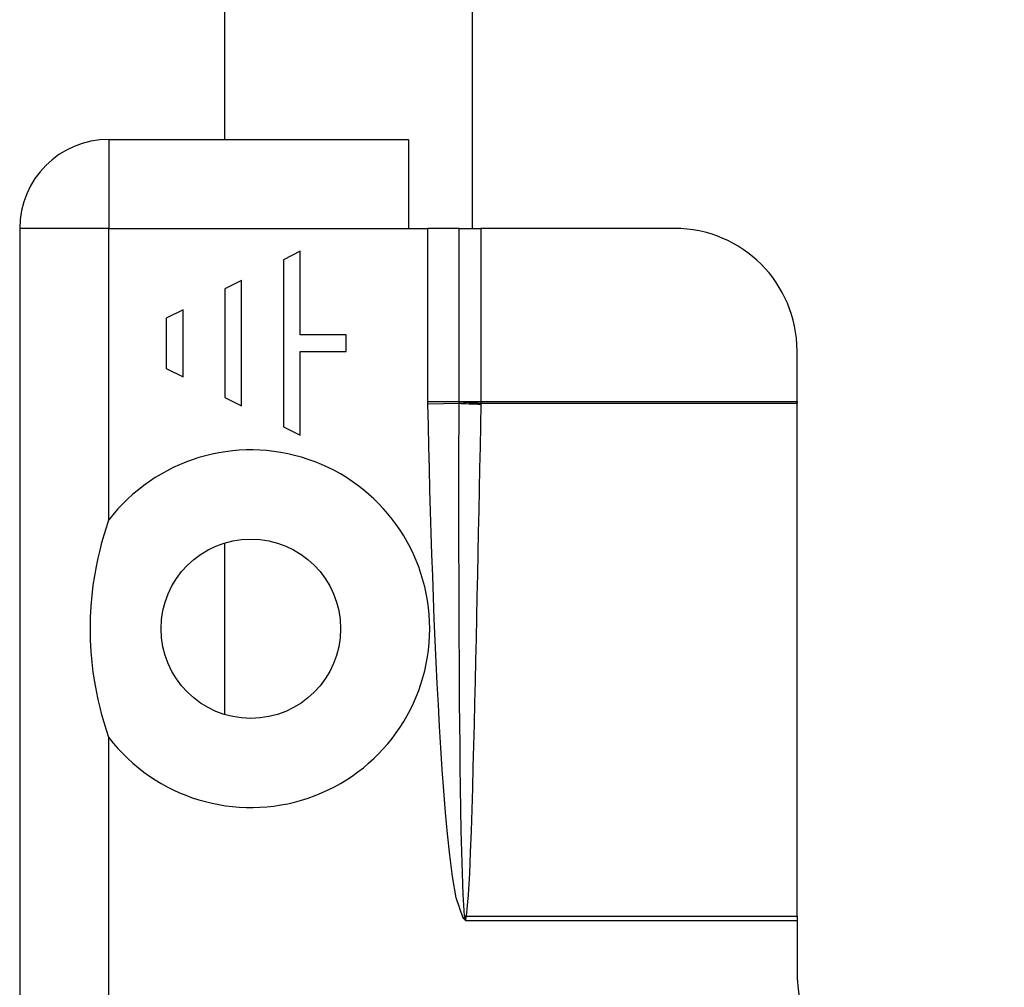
# Model space of a CAD drawing. Header units: inches. Extents: x 3 to 112, y 6 to 61.
# Tile 10 of 140: x 5.048 to 5.998, y 15.577 to 16.511. Entities that reach past the tile are written whole.
import ezdxf

# ---------------------------------------------------------------- set-up
doc = ezdxf.new("R2010")
doc.units = ezdxf.units.IN
doc.header["$MEASUREMENT"] = 0
doc.layers.add('Visible Edges(ANSI)', color=7, linetype='Continuous', lineweight=25)
doc.layers.add('Visible Tangent Edges(ANSI)', color=7, linetype='Continuous', lineweight=25)

msp = doc.modelspace()

# ---------------------------------------------------------------- linework, layer by layer
at = {"layer": 'Visible Edges(ANSI)'}
for p, q in [((5.48508, 16.30966), (5.48508, 20.16891)), ((5.24588, 16.39566), (5.24588, 17.37954)), ((5.13408, 16.39566), (5.42308, 16.39566)), ((5.42308, 16.39566), (5.42308, 16.30966)), ((5.04808, 16.30966), (5.04808, 14.73166)), ((5.42308, 16.30966), (5.44194, 16.30966)), ((5.47202, 16.30966), (5.44194, 16.30966)), ((5.47202, 16.30966), (5.49307, 16.30966)), ((5.67996, 16.30966), (5.49307, 16.30966)), ((5.31865, 16.28759), (5.3025, 16.27951)), ((5.31865, 16.20688), (5.31865, 16.28759)), ((5.3025, 16.27951), (5.3025, 16.1181)), ((5.26215, 16.25934), (5.24601, 16.25127)), ((5.26215, 16.13827), (5.26215, 16.25934)), ((5.24601, 16.25127), (5.24601, 16.14634)), ((5.20565, 16.23109), (5.18951, 16.22302)), ((5.20565, 16.16652), (5.20565, 16.23109)), ((5.18951, 16.22302), (5.18951, 16.17459)), ((5.36304, 16.20688), (5.31865, 16.20688)), ((5.36304, 16.19073), (5.36304, 16.20688)), ((5.31865, 16.19073), (5.36304, 16.19073)), ((5.31865, 16.11003), (5.31865, 16.19073)), ((5.79808, 16.14255), (5.79808, 16.19155)), ((5.18951, 16.17459), (5.20565, 16.16652)), ((5.24601, 16.14634), (5.26215, 16.13827)), ((5.79808, 16.14255), (5.79808, 16.14107)), ((5.79808, 15.64573), (5.79808, 16.14107)), ((5.3025, 16.1181), (5.31865, 16.11003)), ((5.24588, 15.84035), (5.24588, 16.00608)), ((5.79808, 15.64573), (5.79808, 15.64164)), ((5.79808, 15.64164), (5.79808, 15.59566))]:
    msp.add_line(p, q, dxfattribs=at)
at = {"layer": 'Visible Edges(ANSI)', "flags": 128}
msp.add_lwpolyline([(5.13408, 15.81821), (5.13172, 15.8254), (5.12951, 15.83265), (5.12747, 15.83994), (5.12558, 15.84729), (5.12378, 15.85501), (5.12207, 15.86326), (5.12049, 15.87204), (5.11909, 15.88131), (5.11793, 15.89108), (5.11704, 15.90133), (5.11647, 15.91205), (5.11627, 15.92321), (5.11647, 15.93438), (5.11704, 15.9451), (5.11793, 15.95535), (5.11909, 15.96512), (5.12049, 15.97439), (5.12207, 15.98317), (5.12378, 15.99142), (5.12558, 15.99914), (5.12747, 16.00649), (5.12951, 16.01378), (5.13172, 16.02103), (5.13408, 16.02822)], dxfattribs=at)
at = {"layer": 'Visible Edges(ANSI)'}
msp.add_circle((5.27108, 15.92321), 0.08661, dxfattribs=at)
for centre, radius, start, end in [((5.13408, 16.30966), 0.086, 90, 180), ((5.67996, 16.19155), 0.11811, 0, 90), ((5.99808, 15.59566), 0.2, 180, 270)]:
    msp.add_arc(centre, radius, start, end, dxfattribs=at)
at = {"layer": 'Visible Tangent Edges(ANSI)'}
for p, q in [((5.13408, 16.39566), (5.13408, 16.30966)), ((5.13408, 16.30966), (5.04808, 16.30966)), ((5.13408, 16.30966), (5.42308, 16.30966)), ((5.13408, 16.02822), (5.13408, 16.30966)), ((5.44194, 16.14255), (5.44194, 16.30966)), ((5.47202, 16.14255), (5.47202, 16.30966)), ((5.49307, 16.30966), (5.49307, 16.14255)), ((5.44194, 16.14255), (5.47202, 16.14255)), ((5.44196, 16.14033), (5.47201, 16.14095)), ((5.47202, 16.14255), (5.49307, 16.14255)), ((5.49307, 16.14255), (5.79808, 16.14255)), ((5.49307, 16.14107), (5.79808, 16.14107)), ((5.13408, 15.026), (5.13408, 15.81821)), ((5.47603, 15.64386), (5.47757, 15.64527)), ((5.47808, 15.64164), (5.47603, 15.64386)), ((5.47808, 15.64164), (5.47757, 15.64527)), ((5.47865, 15.64514), (5.47808, 15.64164)), ((5.47808, 15.64164), (5.79808, 15.64164)), ((5.4788, 15.64573), (5.79808, 15.64573))]:
    msp.add_line(p, q, dxfattribs=at)
at = {"layer": 'Visible Tangent Edges(ANSI)', "flags": 128}
for points in [[(5.44196, 16.14033), (5.44196, 16.14042), (5.44195, 16.14051), (5.44195, 16.1406), (5.44195, 16.1407), (5.44195, 16.14079), (5.44195, 16.14088), (5.44195, 16.14098), (5.44195, 16.14107), (5.44194, 16.14116), (5.44194, 16.14125), (5.44194, 16.14135), (5.44194, 16.14144), (5.44194, 16.14153), (5.44194, 16.14162), (5.44194, 16.14172), (5.44194, 16.14181), (5.44194, 16.1419), (5.44194, 16.14199), (5.44194, 16.14209), (5.44194, 16.14218), (5.44194, 16.14227), (5.44194, 16.14236), (5.44194, 16.14246), (5.44194, 16.14255)], [(5.47739, 15.64607), (5.47596, 15.66656), (5.47519, 15.68716), (5.47463, 15.70777), (5.47417, 15.72839), (5.4738, 15.74901), (5.47347, 15.76964), (5.4732, 15.79026), (5.47295, 15.81089), (5.47274, 15.83152), (5.47256, 15.85214), (5.47241, 15.87277), (5.47228, 15.8934), (5.47216, 15.91403), (5.47207, 15.93465), (5.472, 15.95528), (5.47194, 15.97591), (5.4719, 15.99654), (5.47187, 16.01717), (5.47186, 16.0378), (5.47186, 16.05843), (5.47188, 16.07906), (5.47191, 16.09969), (5.47195, 16.12032), (5.47201, 16.14095)], [(5.47201, 16.14095), (5.47201, 16.14101), (5.47201, 16.14106), (5.47201, 16.14112), (5.47201, 16.14118), (5.47201, 16.14124), (5.47201, 16.14129), (5.47201, 16.14135), (5.47201, 16.14141), (5.47201, 16.14146), (5.47201, 16.14152), (5.47201, 16.14158), (5.47201, 16.14164), (5.47201, 16.14169), (5.47201, 16.14175), (5.47201, 16.14181), (5.47201, 16.14187), (5.47201, 16.14192), (5.47201, 16.14198), (5.47201, 16.14204), (5.47201, 16.1421), (5.47201, 16.14215), (5.47201, 16.14221), (5.47202, 16.14227), (5.47202, 16.14232)], [(5.47202, 16.14232), (5.47202, 16.14233), (5.47202, 16.14234), (5.47202, 16.14235), (5.47202, 16.14236), (5.47202, 16.14237), (5.47202, 16.14238), (5.47202, 16.14239), (5.47202, 16.1424), (5.47202, 16.14241), (5.47202, 16.14242), (5.47202, 16.14243), (5.47202, 16.14244), (5.47202, 16.14245), (5.47202, 16.14246), (5.47202, 16.14247), (5.47202, 16.14247), (5.47202, 16.14248), (5.47202, 16.14249), (5.47202, 16.1425), (5.47202, 16.14251), (5.47202, 16.14252), (5.47202, 16.14253), (5.47202, 16.14254), (5.47202, 16.14255)], [(5.49307, 16.14107), (5.49307, 16.14103), (5.49307, 16.14099), (5.49307, 16.14095), (5.49307, 16.14091), (5.49306, 16.14086), (5.49306, 16.14082), (5.49306, 16.14078), (5.49306, 16.14074), (5.49306, 16.1407), (5.49306, 16.14066), (5.49306, 16.14061), (5.49306, 16.14057), (5.49305, 16.14053), (5.49305, 16.14049), (5.49305, 16.14045), (5.49305, 16.1404), (5.49305, 16.14036), (5.49305, 16.14032), (5.49305, 16.14028), (5.49305, 16.14024), (5.49305, 16.1402), (5.49304, 16.14015), (5.49304, 16.14011), (5.49304, 16.14007)], [(5.49307, 16.14255), (5.49307, 16.14249), (5.49307, 16.14243), (5.49307, 16.14236), (5.49307, 16.1423), (5.49307, 16.14224), (5.49307, 16.14218), (5.49307, 16.14212), (5.49307, 16.14206), (5.49307, 16.142), (5.49307, 16.14193), (5.49307, 16.14187), (5.49307, 16.14181), (5.49307, 16.14175), (5.49307, 16.14169), (5.49307, 16.14163), (5.49307, 16.14156), (5.49307, 16.1415), (5.49307, 16.14144), (5.49307, 16.14138), (5.49307, 16.14132), (5.49307, 16.14126), (5.49307, 16.1412), (5.49307, 16.14113), (5.49307, 16.14107)], [(5.47603, 15.64386), (5.46933, 15.6634), (5.46578, 15.68388), (5.46312, 15.70448), (5.46094, 15.72514), (5.45902, 15.74584), (5.45733, 15.76658), (5.45582, 15.78733), (5.45445, 15.80809), (5.45319, 15.82883), (5.45202, 15.84958), (5.45093, 15.87033), (5.44993, 15.89108), (5.449, 15.91184), (5.44813, 15.93261), (5.44731, 15.95337), (5.44655, 15.97414), (5.44584, 15.99491), (5.44516, 16.01568), (5.44453, 16.03645), (5.44394, 16.05723), (5.44339, 16.078), (5.44288, 16.09878), (5.4424, 16.11955), (5.44196, 16.14033)], [(5.49304, 16.14007), (5.49264, 16.11946), (5.49223, 16.09886), (5.49182, 16.07825), (5.49141, 16.05765), (5.491, 16.03704), (5.49058, 16.01644), (5.49016, 15.99583), (5.48973, 15.97523), (5.4893, 15.95463), (5.48886, 15.93402), (5.48841, 15.91342), (5.48795, 15.89281), (5.48749, 15.87221), (5.487, 15.85161), (5.48651, 15.831), (5.48598, 15.8104), (5.48544, 15.7898), (5.48486, 15.76919), (5.48425, 15.74859), (5.48358, 15.72799), (5.48283, 15.7074), (5.48197, 15.68681), (5.48085, 15.66623), (5.4788, 15.64573)], [(5.47757, 15.64527), (5.47756, 15.64531), (5.47755, 15.64534), (5.47754, 15.64538), (5.47753, 15.64541), (5.47752, 15.64545), (5.47751, 15.64548), (5.4775, 15.64551), (5.47749, 15.64555), (5.47748, 15.64558), (5.47748, 15.64561), (5.47747, 15.64565), (5.47746, 15.64568), (5.47745, 15.64571), (5.47745, 15.64575), (5.47744, 15.64578), (5.47744, 15.64581), (5.47743, 15.64584), (5.47742, 15.64588), (5.47742, 15.64591), (5.47741, 15.64594), (5.47741, 15.64597), (5.4774, 15.64601), (5.4774, 15.64604), (5.47739, 15.64607)], [(5.4788, 15.64573), (5.47879, 15.64571), (5.47878, 15.64569), (5.47877, 15.64566), (5.47877, 15.64564), (5.47876, 15.64561), (5.47875, 15.64559), (5.47874, 15.64556), (5.47874, 15.64554), (5.47873, 15.64551), (5.47872, 15.64549), (5.47872, 15.64546), (5.47871, 15.64544), (5.47871, 15.64541), (5.4787, 15.64539), (5.47869, 15.64536), (5.47869, 15.64534), (5.47868, 15.64531), (5.47868, 15.64529), (5.47867, 15.64526), (5.47867, 15.64524), (5.47866, 15.64521), (5.47866, 15.64519), (5.47865, 15.64516), (5.47865, 15.64514)]]:
    msp.add_lwpolyline(points, dxfattribs=at)
at = {"layer": 'Visible Tangent Edges(ANSI)'}
msp.add_arc((5.27108, 15.92321), 0.17261, 217.46944, 142.53056, dxfattribs=at)
for centre, major_axis, ratio, start_param, end_param in [((5.49304, 16.14138), (0.02755, -0.00054), 0.04762, 3.844737, 4.713326), ((5.49307, 16.14239), (-0.02754, 0.00103), 0.047596, 0.702205, 1.572575), ((5.4788, 15.64705), (-0.02681, 0.00639), 0.046335, 1.529501, 1.581839), ((5.47865, 15.64626), (0.02735, -0.00339), 0.040384, 4.678033, 4.7174)]:
    msp.add_ellipse(centre, major_axis=major_axis, ratio=ratio, start_param=start_param, end_param=end_param, dxfattribs=at)

doc.saveas('drawing.dxf')
